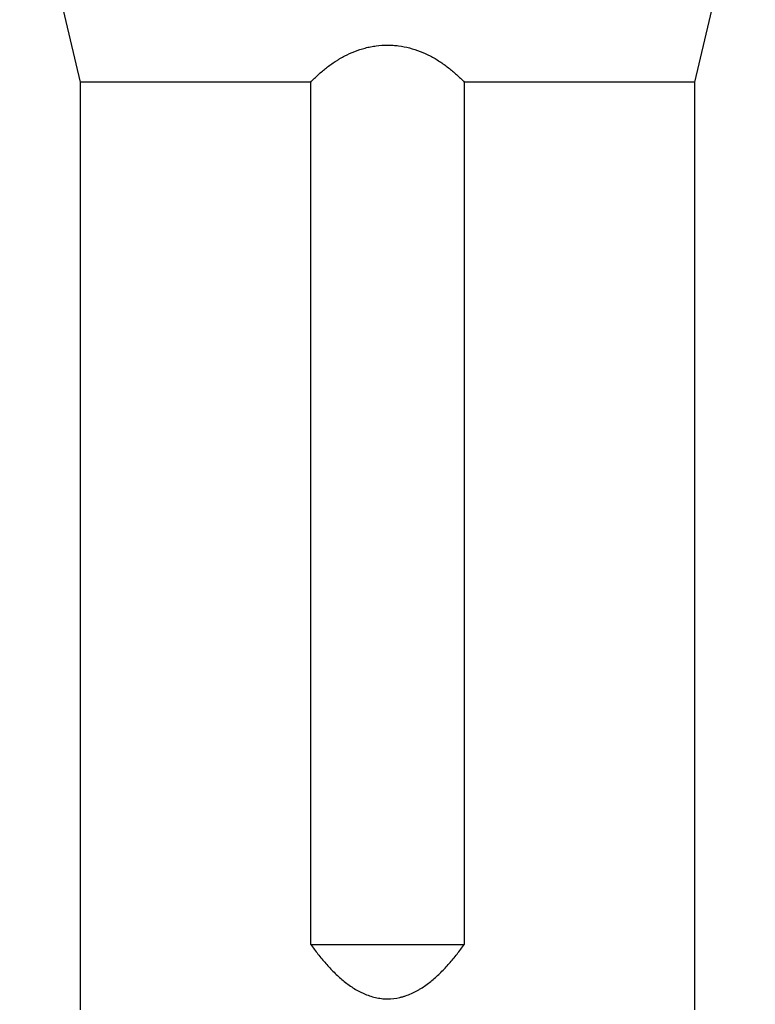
# Model space of a CAD drawing. Header units: millimetres. Extents: x 1330 to 2560, y 237 to 3790.
# Tile 5 of 8: x 1608 to 2283, y 1943 to 2847. Entities that reach past the tile are written whole.
import ezdxf

# ---------------------------------------------------------------- set-up
doc = ezdxf.new("R2010")
doc.units = ezdxf.units.MM

msp = doc.modelspace()

# ---------------------------------------------------------------- linework, layer by layer
at = {"color": 7, "linetype": 'Continuous', "lineweight": 25}
for p, q in [((1607.86, 3025.16), (1663.36, 2789.7)), ((2227.36, 2789.7), (2282.86, 3025.16)), ((1663.36, 2789.7), (1663.36, 1938.16)), ((1874.88, 2789.7), (1663.36, 2789.7)), ((1874.88, 1998.16), (1874.88, 2789.7)), ((2227.36, 2789.7), (2015.83, 2789.7)), ((2015.83, 2789.7), (2015.83, 1998.16)), ((2227.36, 1938.16), (2227.36, 2789.7)), ((1874.88, 1998.16), (2015.83, 1998.16))]:
    msp.add_line(p, q, dxfattribs=at)
for points, knots in [([(1874.88, 2789.7), (1877.14, 2792.04), (1879.48, 2794.31), (1884.31, 2798.69), (1886.81, 2800.8), (1891.99, 2804.83), (1894.68, 2806.76), (1898.17, 2809.03), (1898.88, 2809.47), (1900.3, 2810.35), (1901.02, 2810.78), (1903.18, 2812.05), (1904.64, 2812.85), (1909.07, 2815.16), (1912.11, 2816.56), (1918.35, 2819.01), (1921.56, 2820.07), (1925.69, 2821.16), (1926.52, 2821.37), (1928.2, 2821.76), (1929.05, 2821.94), (1931.58, 2822.44), (1933.28, 2822.72), (1938.38, 2823.4), (1941.8, 2823.63), (1946.96, 2823.64), (1948.68, 2823.59), (1951.27, 2823.42), (1952.14, 2823.35), (1953.87, 2823.18), (1954.73, 2823.08), (1959, 2822.52), (1962.36, 2821.86), (1968.95, 2820.14), (1972.19, 2819.08), (1978.55, 2816.58), (1981.61, 2815.18), (1987.54, 2812.09), (1990.4, 2810.41), (1995.95, 2806.82), (1998.63, 2804.9), (2002.54, 2801.86), (2003.83, 2800.82), (2006.35, 2798.7), (2007.58, 2797.62), (2011.23, 2794.32), (2013.57, 2792.04), (2015.83, 2789.7)], [0, 0, 0, 0, 0.0625, 0.0625, 0.125, 0.125, 0.1875, 0.1875, 0.203125, 0.203125, 0.21875, 0.21875, 0.25, 0.25, 0.3125, 0.3125, 0.375, 0.375, 0.390625, 0.390625, 0.40625, 0.40625, 0.4375, 0.4375, 0.5, 0.5, 0.53125, 0.53125, 0.546875, 0.546875, 0.5625, 0.5625, 0.625, 0.625, 0.6875, 0.6875, 0.75, 0.75, 0.8125, 0.8125, 0.875, 0.875, 0.90625, 0.90625, 0.9375, 0.9375, 1, 1, 1, 1]), ([(1874.88, 1998.16), (1877.04, 1995.13), (1879.26, 1992.14), (1883.84, 1986.29), (1886.21, 1983.43), (1891.11, 1977.85), (1893.65, 1975.14), (1897.63, 1971.21), (1898.98, 1969.92), (1901.75, 1967.41), (1903.17, 1966.17), (1907.51, 1962.61), (1910.51, 1960.38), (1915.23, 1957.35), (1916.84, 1956.39), (1919.31, 1955.05), (1920.15, 1954.61), (1921.84, 1953.77), (1922.7, 1953.37), (1927, 1951.47), (1930.54, 1950.26), (1935.12, 1949.22), (1936.05, 1949.03), (1937.91, 1948.72), (1938.85, 1948.58), (1941.68, 1948.26), (1943.55, 1948.16), (1949.17, 1948.17), (1952.88, 1948.6), (1957.5, 1949.65), (1958.42, 1949.89), (1960.24, 1950.4), (1961.13, 1950.68), (1963.8, 1951.59), (1965.54, 1952.27), (1968.95, 1953.79), (1970.62, 1954.62), (1973.09, 1955.97), (1973.91, 1956.43), (1975.52, 1957.39), (1976.32, 1957.89), (1980.28, 1960.43), (1983.27, 1962.66), (1989, 1967.38), (1991.74, 1969.88), (1997.02, 1975.09), (1999.57, 1977.81), (2004.49, 1983.41), (2006.86, 1986.28), (2011.45, 1992.14), (2013.67, 1995.13), (2015.83, 1998.16)], [0, 0, 0, 0, 0.0625, 0.0625, 0.125, 0.125, 0.1875, 0.1875, 0.21875, 0.21875, 0.25, 0.25, 0.3125, 0.3125, 0.34375, 0.34375, 0.359375, 0.359375, 0.375, 0.375, 0.4375, 0.4375, 0.453125, 0.453125, 0.46875, 0.46875, 0.5, 0.5, 0.5625, 0.5625, 0.578125, 0.578125, 0.59375, 0.59375, 0.625, 0.625, 0.65625, 0.65625, 0.671875, 0.671875, 0.6875, 0.6875, 0.75, 0.75, 0.8125, 0.8125, 0.875, 0.875, 0.9375, 0.9375, 1, 1, 1, 1])]:
    msp.add_open_spline(points, degree=3, knots=knots, dxfattribs=at)

doc.saveas('drawing.dxf')
